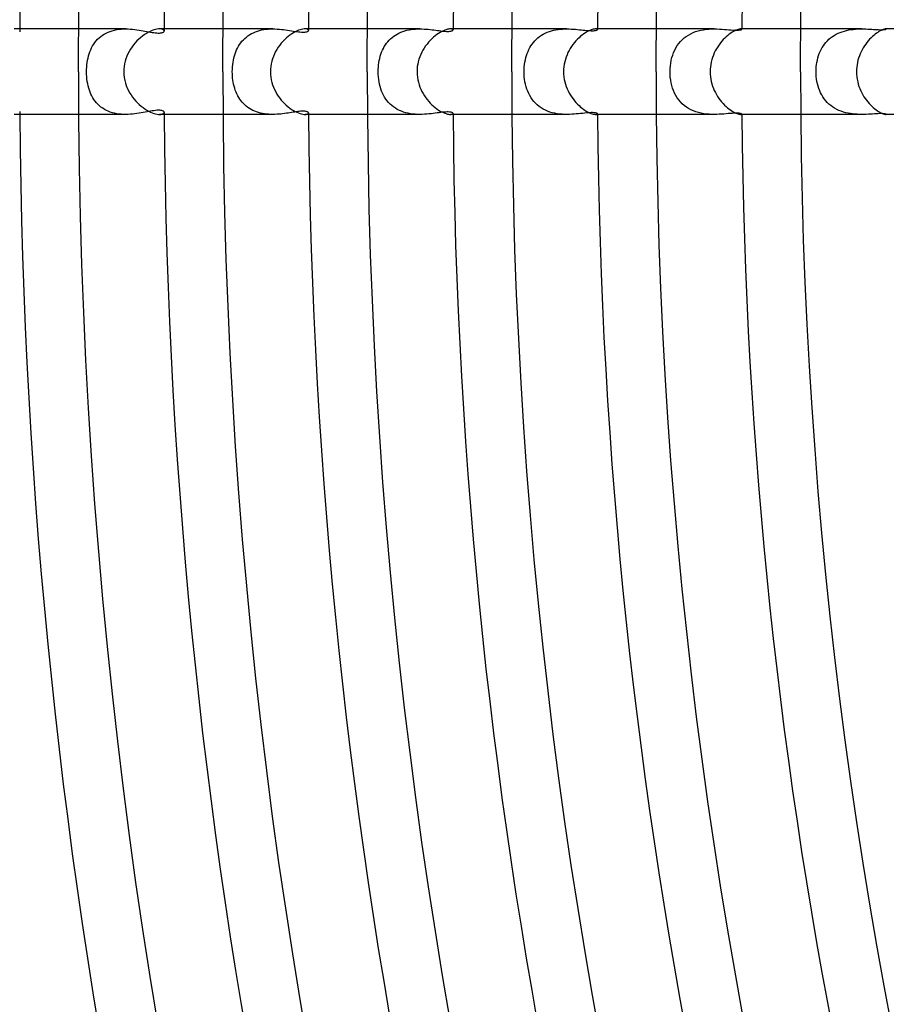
# Model space of a CAD drawing. Header units: millimetres. Extents: x -385 to 385, y -385 to 385.
# Tile 21 of 113: x -272 to -232, y -44 to 2. Entities that reach past the tile are written whole.
import ezdxf

# ---------------------------------------------------------------- set-up
doc = ezdxf.new("R2010")
doc.units = ezdxf.units.MM
doc.layers.add('HIDDEN', color=7, linetype='Continuous')
doc.layers.add('THICK', color=7, linetype='Continuous')

msp = doc.modelspace()

# ---------------------------------------------------------------- linework, layer by layer
at = {"layer": 'HIDDEN'}
for p, q in [((-267.537, 2), (-269.743, 2)), ((-268.452, 1.806), (-268.36, 1.849)), ((-268.36, 1.849), (-268.264, 1.886)), ((-268.264, 1.886), (-268.165, 1.918)), ((-268.165, 1.918), (-268.063, 1.944)), ((-268.063, 1.944), (-267.959, 1.965)), ((-267.959, 1.965), (-267.854, 1.981)), ((-267.854, 1.981), (-267.748, 1.992)), ((-267.748, 1.992), (-267.641, 1.998)), ((-267.641, 1.998), (-267.535, 2)), ((-267.535, 2), (-267.429, 1.998)), ((-267.429, 1.998), (-267.324, 1.993)), ((-267.324, 1.993), (-267.219, 1.984)), ((-267.219, 1.984), (-267.117, 1.973)), ((-267.117, 1.973), (-267.016, 1.96)), ((-267.016, 1.96), (-266.918, 1.946)), ((-266.918, 1.946), (-266.822, 1.93)), ((-266.822, 1.93), (-266.729, 1.914)), ((-266.729, 1.914), (-266.639, 1.897)), ((-266.639, 1.897), (-266.552, 1.881)), ((-266.552, 1.881), (-266.467, 1.865)), ((-266.467, 1.865), (-266.384, 1.85)), ((-266.384, 1.85), (-266.305, 1.837)), ((-265.898, 1.997), (-265.953, 2)), ((-265.851, 1.989), (-265.898, 1.997)), ((-265.812, 1.977), (-265.851, 1.989)), ((-265.782, 1.961), (-265.812, 1.977)), ((-265.799, 1.837), (-265.775, 1.851)), ((-265.76, 1.943), (-265.782, 1.961)), ((-265.775, 1.851), (-265.757, 1.867)), ((-265.747, 1.924), (-265.76, 1.943)), ((-265.757, 1.867), (-265.747, 1.885)), ((-265.743, 1.903), (-265.747, 1.924)), ((-265.747, 1.885), (-265.743, 1.903)), ((-260.668, 2), (-262.992, 2)), ((-261.571, 1.824), (-261.479, 1.863)), ((-261.479, 1.863), (-261.383, 1.897)), ((-261.383, 1.897), (-261.285, 1.926)), ((-261.285, 1.926), (-261.185, 1.95)), ((-261.185, 1.95), (-261.083, 1.969)), ((-261.083, 1.969), (-260.98, 1.983)), ((-260.98, 1.983), (-260.876, 1.993)), ((-260.876, 1.993), (-260.772, 1.998)), ((-260.772, 1.998), (-260.668, 2)), ((-260.668, 2), (-260.563, 1.998)), ((-260.563, 1.998), (-260.46, 1.994)), ((-260.46, 1.994), (-260.359, 1.986)), ((-260.359, 1.986), (-260.26, 1.977)), ((-260.26, 1.977), (-260.162, 1.966)), ((-260.162, 1.966), (-260.067, 1.953)), ((-260.067, 1.953), (-259.974, 1.94)), ((-259.974, 1.94), (-259.884, 1.926)), ((-259.884, 1.926), (-259.795, 1.912)), ((-259.795, 1.912), (-259.709, 1.899)), ((-259.709, 1.899), (-259.626, 1.886)), ((-259.626, 1.886), (-259.546, 1.874)), ((-259.546, 1.874), (-259.47, 1.864)), ((-259.47, 1.864), (-259.397, 1.856)), ((-259.397, 1.856), (-259.329, 1.851)), ((-259.329, 1.851), (-259.267, 1.848)), ((-259.267, 1.848), (-259.211, 1.848)), ((-259.211, 1.848), (-259.161, 1.851)), ((-259.161, 1.851), (-259.117, 1.857)), ((-259.104, 1.997), (-259.153, 2)), ((-259.117, 1.857), (-259.079, 1.865)), ((-259.064, 1.99), (-259.104, 1.997)), ((-259.079, 1.865), (-259.048, 1.875)), ((-259.033, 1.979), (-259.064, 1.99)), ((-259.048, 1.875), (-259.024, 1.888)), ((-259.011, 1.965), (-259.033, 1.979)), ((-259.024, 1.888), (-259.007, 1.902)), ((-258.997, 1.948), (-259.011, 1.965)), ((-259.007, 1.902), (-258.996, 1.916)), ((-258.993, 1.931), (-258.997, 1.948)), ((-258.996, 1.916), (-258.993, 1.931)), ((-253.795, 2), (-256.242, 2)), ((-254.767, 1.805), (-254.677, 1.845)), ((-254.677, 1.845), (-254.585, 1.88)), ((-254.585, 1.88), (-254.49, 1.91)), ((-254.49, 1.91), (-254.393, 1.936)), ((-254.393, 1.936), (-254.294, 1.957)), ((-254.294, 1.957), (-254.194, 1.973)), ((-254.194, 1.973), (-254.094, 1.986)), ((-254.094, 1.986), (-253.993, 1.994)), ((-253.993, 1.994), (-253.893, 1.999)), ((-253.893, 1.999), (-253.794, 2)), ((-253.794, 2), (-253.695, 1.999)), ((-253.695, 1.999), (-253.596, 1.995)), ((-253.596, 1.995), (-253.499, 1.988)), ((-253.499, 1.988), (-253.405, 1.981)), ((-253.405, 1.981), (-253.312, 1.971)), ((-253.312, 1.971), (-253.222, 1.961)), ((-253.222, 1.961), (-253.135, 1.951)), ((-253.135, 1.951), (-253.051, 1.94)), ((-253.051, 1.94), (-252.97, 1.929)), ((-252.97, 1.929), (-252.891, 1.919)), ((-252.891, 1.919), (-252.816, 1.909)), ((-252.816, 1.909), (-252.743, 1.901)), ((-252.743, 1.901), (-252.673, 1.894)), ((-252.673, 1.894), (-252.607, 1.889)), ((-252.607, 1.889), (-252.545, 1.886)), ((-252.545, 1.886), (-252.487, 1.885)), ((-252.487, 1.885), (-252.434, 1.886)), ((-252.434, 1.886), (-252.387, 1.89)), ((-252.387, 1.89), (-252.347, 1.895)), ((-252.322, 1.998), (-252.358, 2)), ((-252.347, 1.895), (-252.314, 1.903)), ((-252.294, 1.993), (-252.322, 1.998)), ((-252.314, 1.903), (-252.288, 1.912)), ((-252.271, 1.986), (-252.294, 1.993)), ((-252.288, 1.912), (-252.268, 1.922)), ((-252.255, 1.977), (-252.271, 1.986)), ((-252.268, 1.922), (-252.254, 1.933)), ((-252.246, 1.966), (-252.255, 1.977)), ((-252.254, 1.933), (-252.245, 1.944)), ((-252.242, 1.955), (-252.246, 1.966)), ((-252.245, 1.944), (-252.242, 1.955)), ((-246.917, 2), (-249.492, 2)), ((-247.837, 1.841), (-247.74, 1.878)), ((-247.74, 1.878), (-247.641, 1.909)), ((-247.641, 1.909), (-247.539, 1.935)), ((-247.539, 1.935), (-247.435, 1.957)), ((-247.435, 1.957), (-247.331, 1.973)), ((-247.331, 1.973), (-247.227, 1.986)), ((-247.227, 1.986), (-247.123, 1.994)), ((-247.123, 1.994), (-247.019, 1.999)), ((-247.019, 1.999), (-246.916, 2)), ((-246.916, 2), (-246.813, 1.999)), ((-246.813, 1.999), (-246.712, 1.995)), ((-246.712, 1.995), (-246.613, 1.989)), ((-246.613, 1.989), (-246.516, 1.982)), ((-246.516, 1.982), (-246.422, 1.973)), ((-246.422, 1.973), (-246.331, 1.964)), ((-246.331, 1.964), (-246.243, 1.955)), ((-246.243, 1.955), (-246.157, 1.946)), ((-246.157, 1.946), (-246.074, 1.938)), ((-246.074, 1.938), (-245.995, 1.93)), ((-245.995, 1.93), (-245.919, 1.924)), ((-245.919, 1.924), (-245.848, 1.919)), ((-245.848, 1.919), (-245.782, 1.916)), ((-245.782, 1.916), (-245.722, 1.916)), ((-245.722, 1.916), (-245.669, 1.918)), ((-245.669, 1.918), (-245.622, 1.922)), ((-245.622, 1.922), (-245.583, 1.928)), ((-245.583, 1.928), (-245.55, 1.935)), ((-245.544, 1.999), (-245.567, 2)), ((-245.55, 1.935), (-245.525, 1.944)), ((-245.526, 1.996), (-245.544, 1.999)), ((-245.511, 1.992), (-245.526, 1.996)), ((-245.525, 1.944), (-245.507, 1.953)), ((-245.5, 1.987), (-245.511, 1.992)), ((-245.507, 1.953), (-245.496, 1.963)), ((-245.494, 1.98), (-245.5, 1.987)), ((-245.496, 1.963), (-245.492, 1.973)), ((-245.492, 1.973), (-245.494, 1.98)), ((-240.032, 2), (-242.742, 2)), ((-241.02, 1.827), (-240.902, 1.872)), ((-240.902, 1.872), (-240.78, 1.91)), ((-240.78, 1.91), (-240.656, 1.94)), ((-240.656, 1.94), (-240.531, 1.964)), ((-240.531, 1.964), (-240.404, 1.981)), ((-240.404, 1.981), (-240.279, 1.992)), ((-240.279, 1.992), (-240.154, 1.998)), ((-240.154, 1.998), (-240.032, 2)), ((-240.032, 2), (-239.908, 1.998)), ((-239.908, 1.998), (-239.787, 1.994)), ((-239.787, 1.994), (-239.671, 1.987)), ((-239.671, 1.987), (-239.56, 1.979)), ((-239.56, 1.979), (-239.453, 1.97)), ((-239.453, 1.97), (-239.352, 1.962)), ((-239.352, 1.962), (-239.257, 1.955)), ((-239.257, 1.955), (-239.17, 1.949)), ((-239.17, 1.949), (-239.089, 1.945)), ((-239.089, 1.945), (-239.016, 1.942)), ((-239.016, 1.942), (-238.951, 1.942)), ((-238.951, 1.942), (-238.894, 1.945)), ((-238.894, 1.945), (-238.846, 1.95)), ((-238.846, 1.95), (-238.808, 1.956)), ((-238.808, 1.956), (-238.779, 1.963)), ((-238.77, 2), (-238.783, 2)), ((-238.779, 1.963), (-238.758, 1.971)), ((-238.76, 1.998), (-238.77, 2)), ((-238.752, 1.996), (-238.76, 1.998)), ((-238.758, 1.971), (-238.746, 1.979)), ((-238.746, 1.993), (-238.752, 1.996)), ((-238.743, 1.99), (-238.746, 1.993)), ((-238.746, 1.979), (-238.742, 1.987)), ((-238.742, 1.987), (-238.743, 1.99)), ((-233.139, 2), (-235.992, 2)), ((-234.148, 1.835), (-234.05, 1.871)), ((-234.05, 1.871), (-233.949, 1.902)), ((-233.949, 1.902), (-233.847, 1.928)), ((-233.847, 1.928), (-233.744, 1.95)), ((-233.744, 1.95), (-233.641, 1.967)), ((-233.641, 1.967), (-233.538, 1.98)), ((-233.538, 1.98), (-233.436, 1.989)), ((-233.436, 1.989), (-233.335, 1.996)), ((-233.335, 1.996), (-233.236, 1.999)), ((-233.236, 1.999), (-233.138, 2)), ((-233.138, 2), (-233.04, 1.999)), ((-233.04, 1.999), (-232.944, 1.996)), ((-232.944, 1.996), (-232.851, 1.993)), ((-232.851, 1.993), (-232.76, 1.988)), ((-232.76, 1.988), (-232.673, 1.983)), ((-232.673, 1.983), (-232.588, 1.978)), ((-232.588, 1.978), (-232.507, 1.973)), ((-232.507, 1.973), (-232.43, 1.969)), ((-232.43, 1.969), (-232.357, 1.966)), ((-232.357, 1.966), (-232.29, 1.964)), ((-232.29, 1.964), (-232.228, 1.963)), ((-232.228, 1.963), (-232.173, 1.964)), ((-232.173, 1.964), (-232.126, 1.967)), ((-232.126, 1.967), (-232.085, 1.97)), ((-232.085, 1.97), (-232.051, 1.975)), ((-232.051, 1.975), (-232.025, 1.98)), ((-232.025, 1.98), (-232.006, 1.986)), ((-232.003, 2), (-232.008, 2)), ((-232.006, 1.986), (-231.995, 1.991)), ((-231.999, 1.999), (-232.003, 2)), ((-231.995, 1.999), (-231.999, 1.999)), ((-231.993, 1.998), (-231.995, 1.999)), ((-231.995, 1.991), (-231.991, 1.995)), ((-231.992, 1.997), (-231.993, 1.998)), ((-231.991, 1.995), (-231.992, 1.997)), ((-268.976, 1.367), (-268.915, 1.443)), ((-268.915, 1.443), (-268.85, 1.515)), ((-268.85, 1.515), (-268.779, 1.583)), ((-268.779, 1.583), (-268.704, 1.646)), ((-268.704, 1.646), (-268.624, 1.705)), ((-268.624, 1.705), (-268.54, 1.758)), ((-268.54, 1.758), (-268.452, 1.806)), ((-266.305, 1.837), (-266.228, 1.825)), ((-266.228, 1.825), (-266.155, 1.816)), ((-266.155, 1.816), (-266.086, 1.809)), ((-266.086, 1.809), (-266.022, 1.805)), ((-266.022, 1.805), (-265.964, 1.806)), ((-265.964, 1.806), (-265.913, 1.809)), ((-265.913, 1.809), (-265.868, 1.815)), ((-265.868, 1.815), (-265.831, 1.825)), ((-265.831, 1.825), (-265.799, 1.837)), ((-262.163, 1.347), (-262.105, 1.421)), ((-262.105, 1.421), (-262.041, 1.491)), ((-262.041, 1.491), (-261.973, 1.558)), ((-261.973, 1.558), (-261.901, 1.62)), ((-261.901, 1.62), (-261.825, 1.678)), ((-261.825, 1.678), (-261.744, 1.732)), ((-261.744, 1.732), (-261.66, 1.78)), ((-261.66, 1.78), (-261.571, 1.824)), ((-255.348, 1.327), (-255.29, 1.401)), ((-255.29, 1.401), (-255.228, 1.471)), ((-255.228, 1.471), (-255.161, 1.537)), ((-255.161, 1.537), (-255.09, 1.599)), ((-255.09, 1.599), (-255.015, 1.658)), ((-255.015, 1.658), (-254.935, 1.712)), ((-254.935, 1.712), (-254.853, 1.761)), ((-254.853, 1.761), (-254.767, 1.805)), ((-248.481, 1.372), (-248.416, 1.447)), ((-248.416, 1.447), (-248.346, 1.517)), ((-248.346, 1.517), (-248.272, 1.583)), ((-248.272, 1.583), (-248.193, 1.644)), ((-248.193, 1.644), (-248.11, 1.701)), ((-248.11, 1.701), (-248.023, 1.753)), ((-248.023, 1.753), (-247.932, 1.8)), ((-247.932, 1.8), (-247.837, 1.841)), ((-241.693, 1.315), (-241.616, 1.407)), ((-241.616, 1.407), (-241.532, 1.494)), ((-241.532, 1.494), (-241.442, 1.575)), ((-241.442, 1.575), (-241.345, 1.649)), ((-241.345, 1.649), (-241.242, 1.715)), ((-241.242, 1.715), (-241.134, 1.775)), ((-241.134, 1.775), (-241.02, 1.827)), ((-234.81, 1.371), (-234.742, 1.445)), ((-234.742, 1.445), (-234.67, 1.514)), ((-234.67, 1.514), (-234.593, 1.58)), ((-234.593, 1.58), (-234.511, 1.641)), ((-234.511, 1.641), (-234.425, 1.697)), ((-234.425, 1.697), (-234.335, 1.748)), ((-234.335, 1.748), (-234.243, 1.794)), ((-234.243, 1.794), (-234.148, 1.835)), ((-269.246, 0.836), (-269.212, 0.932)), ((-269.212, 0.932), (-269.174, 1.025)), ((-269.174, 1.025), (-269.131, 1.116)), ((-269.131, 1.116), (-269.084, 1.203)), ((-269.084, 1.203), (-269.032, 1.287)), ((-269.032, 1.287), (-268.976, 1.367)), ((-262.426, 0.838), (-262.392, 0.93)), ((-262.392, 0.93), (-262.355, 1.019)), ((-262.355, 1.019), (-262.313, 1.106)), ((-262.313, 1.106), (-262.268, 1.189)), ((-262.268, 1.189), (-262.218, 1.27)), ((-262.218, 1.27), (-262.163, 1.347)), ((-255.578, 0.91), (-255.54, 0.999)), ((-255.54, 0.999), (-255.498, 1.086)), ((-255.498, 1.086), (-255.452, 1.17)), ((-255.452, 1.17), (-255.402, 1.25)), ((-255.402, 1.25), (-255.348, 1.327)), ((-248.773, 0.856), (-248.736, 0.949)), ((-248.736, 0.949), (-248.694, 1.04)), ((-248.694, 1.04), (-248.648, 1.128)), ((-248.648, 1.128), (-248.597, 1.213)), ((-248.597, 1.213), (-248.541, 1.294)), ((-248.541, 1.294), (-248.481, 1.372)), ((-241.931, 0.895), (-241.881, 1.007)), ((-241.881, 1.007), (-241.825, 1.115)), ((-241.825, 1.115), (-241.762, 1.217)), ((-241.762, 1.217), (-241.693, 1.315)), ((-235.121, 0.849), (-235.08, 0.945)), ((-235.08, 0.945), (-235.035, 1.037)), ((-235.035, 1.037), (-234.986, 1.126)), ((-234.986, 1.126), (-234.932, 1.212)), ((-234.932, 1.212), (-234.873, 1.293)), ((-234.873, 1.293), (-234.81, 1.371)), ((-269.34, 0.428), (-269.322, 0.533)), ((-269.322, 0.533), (-269.301, 0.636)), ((-269.301, 0.636), (-269.275, 0.737)), ((-269.275, 0.737), (-269.246, 0.836)), ((-262.523, 0.438), (-262.504, 0.543)), ((-262.504, 0.543), (-262.482, 0.644)), ((-262.482, 0.644), (-262.456, 0.743)), ((-262.456, 0.743), (-262.426, 0.838)), ((-255.708, 0.419), (-255.69, 0.522)), ((-255.69, 0.522), (-255.668, 0.623)), ((-255.668, 0.623), (-255.641, 0.721)), ((-255.641, 0.721), (-255.612, 0.817)), ((-255.612, 0.817), (-255.578, 0.91)), ((-248.882, 0.452), (-248.861, 0.558)), ((-248.861, 0.558), (-248.836, 0.66)), ((-248.836, 0.66), (-248.807, 0.76)), ((-248.807, 0.76), (-248.773, 0.856)), ((-242.067, 0.401), (-242.043, 0.531)), ((-242.043, 0.531), (-242.012, 0.657)), ((-242.012, 0.657), (-241.975, 0.778)), ((-241.975, 0.778), (-241.931, 0.895)), ((-235.236, 0.436), (-235.214, 0.543)), ((-235.214, 0.543), (-235.188, 0.648)), ((-235.188, 0.648), (-235.156, 0.75)), ((-235.156, 0.75), (-235.121, 0.849)), ((-269.37, 0), (-269.368, 0.108)), ((-269.368, 0.108), (-269.363, 0.216)), ((-269.363, 0.216), (-269.353, 0.323)), ((-269.353, 0.323), (-269.34, 0.428)), ((-262.556, 0), (-262.554, 0.111)), ((-262.555, -0.1), (-262.556, 0)), ((-262.554, 0.111), (-262.548, 0.221)), ((-262.548, 0.221), (-262.537, 0.331)), ((-262.537, 0.331), (-262.523, 0.438)), ((-255.74, 0), (-255.738, 0.105)), ((-255.738, 0.105), (-255.732, 0.21)), ((-255.732, 0.21), (-255.722, 0.315)), ((-255.722, 0.315), (-255.708, 0.419)), ((-248.92, 0), (-248.918, 0.116)), ((-248.918, -0.12), (-248.92, 0)), ((-248.918, 0.116), (-248.91, 0.231)), ((-248.91, 0.231), (-248.898, 0.343)), ((-248.898, 0.343), (-248.882, 0.452)), ((-242.098, 0), (-242.095, 0.134)), ((-242.095, -0.131), (-242.098, 0)), ((-242.095, 0.134), (-242.084, 0.268)), ((-242.084, 0.268), (-242.067, 0.401)), ((-235.274, 0), (-235.272, 0.11)), ((-235.272, 0.11), (-235.265, 0.219)), ((-235.265, 0.219), (-235.253, 0.328)), ((-235.253, 0.328), (-235.236, 0.436)), ((-269.368, -0.118), (-269.37, 0)), ((-269.361, -0.234), (-269.368, -0.118)), ((-269.35, -0.348), (-269.361, -0.234)), ((-269.335, -0.459), (-269.35, -0.348)), ((-269.316, -0.566), (-269.335, -0.459)), ((-262.55, -0.2), (-262.555, -0.1)), ((-262.541, -0.299), (-262.55, -0.2)), ((-262.529, -0.397), (-262.541, -0.299)), ((-262.513, -0.494), (-262.529, -0.397)), ((-255.737, -0.121), (-255.74, 0)), ((-255.729, -0.243), (-255.737, -0.121)), ((-255.716, -0.362), (-255.729, -0.243)), ((-255.698, -0.479), (-255.716, -0.362)), ((-248.91, -0.239), (-248.918, -0.12)), ((-248.896, -0.357), (-248.91, -0.239)), ((-248.878, -0.474), (-248.896, -0.357)), ((-242.085, -0.262), (-242.095, -0.131)), ((-242.068, -0.392), (-242.085, -0.262)), ((-242.045, -0.52), (-242.068, -0.392)), ((-235.271, -0.116), (-235.274, 0)), ((-235.263, -0.231), (-235.271, -0.116)), ((-235.25, -0.345), (-235.263, -0.231)), ((-235.232, -0.458), (-235.25, -0.345)), ((-235.208, -0.569), (-235.232, -0.458)), ((-269.293, -0.67), (-269.316, -0.566)), ((-269.266, -0.77), (-269.293, -0.67)), ((-269.236, -0.866), (-269.266, -0.77)), ((-269.201, -0.959), (-269.236, -0.866)), ((-262.494, -0.59), (-262.513, -0.494)), ((-262.472, -0.685), (-262.494, -0.59)), ((-262.445, -0.777), (-262.472, -0.685)), ((-262.416, -0.867), (-262.445, -0.777)), ((-262.382, -0.955), (-262.416, -0.867)), ((-255.675, -0.592), (-255.698, -0.479)), ((-255.647, -0.701), (-255.675, -0.592)), ((-255.615, -0.807), (-255.647, -0.701)), ((-255.578, -0.909), (-255.615, -0.807)), ((-255.536, -1.006), (-255.578, -0.909)), ((-248.854, -0.589), (-248.878, -0.474)), ((-248.824, -0.702), (-248.854, -0.589)), ((-248.789, -0.812), (-248.824, -0.702)), ((-248.749, -0.919), (-248.789, -0.812)), ((-248.703, -1.022), (-248.749, -0.919)), ((-242.015, -0.645), (-242.045, -0.52)), ((-241.979, -0.767), (-242.015, -0.645)), ((-241.935, -0.886), (-241.979, -0.767)), ((-241.885, -1), (-241.935, -0.886)), ((-235.179, -0.678), (-235.208, -0.569)), ((-235.144, -0.785), (-235.179, -0.678)), ((-235.104, -0.889), (-235.144, -0.785)), ((-235.059, -0.99), (-235.104, -0.889)), ((-269.163, -1.049), (-269.201, -0.959)), ((-269.12, -1.137), (-269.163, -1.049)), ((-269.073, -1.222), (-269.12, -1.137)), ((-269.022, -1.303), (-269.073, -1.222)), ((-268.965, -1.381), (-269.022, -1.303)), ((-268.905, -1.455), (-268.965, -1.381)), ((-262.345, -1.041), (-262.382, -0.955)), ((-262.304, -1.124), (-262.345, -1.041)), ((-262.259, -1.204), (-262.304, -1.124)), ((-262.21, -1.281), (-262.259, -1.204)), ((-262.157, -1.355), (-262.21, -1.281)), ((-262.1, -1.426), (-262.157, -1.355)), ((-255.49, -1.101), (-255.536, -1.006)), ((-255.439, -1.192), (-255.49, -1.101)), ((-255.383, -1.279), (-255.439, -1.192)), ((-255.321, -1.362), (-255.383, -1.279)), ((-255.254, -1.442), (-255.321, -1.362)), ((-248.651, -1.122), (-248.703, -1.022)), ((-248.593, -1.218), (-248.651, -1.122)), ((-248.529, -1.31), (-248.593, -1.218)), ((-248.46, -1.397), (-248.529, -1.31)), ((-241.827, -1.111), (-241.885, -1)), ((-241.763, -1.216), (-241.827, -1.111)), ((-241.691, -1.316), (-241.763, -1.216)), ((-241.613, -1.411), (-241.691, -1.316)), ((-235.008, -1.088), (-235.059, -0.99)), ((-234.952, -1.182), (-235.008, -1.088)), ((-234.89, -1.271), (-234.952, -1.182)), ((-234.822, -1.357), (-234.89, -1.271)), ((-234.749, -1.438), (-234.822, -1.357)), ((-268.839, -1.525), (-268.905, -1.455)), ((-268.77, -1.591), (-268.839, -1.525)), ((-268.695, -1.653), (-268.77, -1.591)), ((-268.616, -1.71), (-268.695, -1.653)), ((-268.532, -1.763), (-268.616, -1.71)), ((-268.444, -1.81), (-268.532, -1.763)), ((-268.353, -1.851), (-268.444, -1.81)), ((-266.297, -1.836), (-266.377, -1.849)), ((-266.22, -1.824), (-266.297, -1.836)), ((-266.146, -1.815), (-266.22, -1.824)), ((-266.076, -1.808), (-266.146, -1.815)), ((-266.01, -1.805), (-266.076, -1.808)), ((-265.95, -1.806), (-266.01, -1.805)), ((-265.899, -1.81), (-265.95, -1.806)), ((-265.856, -1.818), (-265.899, -1.81)), ((-265.82, -1.828), (-265.856, -1.818)), ((-265.792, -1.841), (-265.82, -1.828)), ((-265.77, -1.855), (-265.792, -1.841)), ((-262.04, -1.493), (-262.1, -1.426)), ((-261.975, -1.556), (-262.04, -1.493)), ((-261.906, -1.616), (-261.975, -1.556)), ((-261.834, -1.672), (-261.906, -1.616)), ((-261.758, -1.723), (-261.834, -1.672)), ((-261.679, -1.77), (-261.758, -1.723)), ((-261.597, -1.812), (-261.679, -1.77)), ((-261.511, -1.85), (-261.597, -1.812)), ((-255.183, -1.517), (-255.254, -1.442)), ((-255.106, -1.586), (-255.183, -1.517)), ((-255.024, -1.651), (-255.106, -1.586)), ((-254.937, -1.711), (-255.024, -1.651)), ((-254.846, -1.765), (-254.937, -1.711)), ((-254.75, -1.813), (-254.846, -1.765)), ((-254.652, -1.855), (-254.75, -1.813)), ((-248.385, -1.479), (-248.46, -1.397)), ((-248.304, -1.556), (-248.385, -1.479)), ((-248.217, -1.627), (-248.304, -1.556)), ((-248.125, -1.692), (-248.217, -1.627)), ((-248.028, -1.75), (-248.125, -1.692)), ((-247.927, -1.802), (-248.028, -1.75)), ((-247.822, -1.847), (-247.927, -1.802)), ((-241.527, -1.499), (-241.613, -1.411)), ((-241.434, -1.581), (-241.527, -1.499)), ((-241.336, -1.655), (-241.434, -1.581)), ((-241.232, -1.721), (-241.336, -1.655)), ((-241.123, -1.781), (-241.232, -1.721)), ((-241.008, -1.833), (-241.123, -1.781)), ((-240.889, -1.877), (-241.008, -1.833)), ((-234.67, -1.514), (-234.749, -1.438)), ((-234.586, -1.585), (-234.67, -1.514)), ((-234.498, -1.65), (-234.586, -1.585)), ((-234.405, -1.709), (-234.498, -1.65)), ((-234.307, -1.763), (-234.405, -1.709)), ((-234.207, -1.811), (-234.307, -1.763)), ((-234.103, -1.852), (-234.207, -1.811)), ((-267.537, -2), (-269.743, -2)), ((-268.259, -1.888), (-268.353, -1.851)), ((-268.161, -1.919), (-268.259, -1.888)), ((-268.06, -1.945), (-268.161, -1.919)), ((-267.957, -1.966), (-268.06, -1.945)), ((-267.853, -1.981), (-267.957, -1.966)), ((-267.747, -1.992), (-267.853, -1.981)), ((-267.641, -1.998), (-267.747, -1.992)), ((-267.535, -2), (-267.641, -1.998)), ((-267.428, -1.998), (-267.535, -2)), ((-267.322, -1.993), (-267.428, -1.998)), ((-267.217, -1.984), (-267.322, -1.993)), ((-267.114, -1.973), (-267.217, -1.984)), ((-267.012, -1.96), (-267.114, -1.973)), ((-266.913, -1.945), (-267.012, -1.96)), ((-266.816, -1.929), (-266.913, -1.945)), ((-266.723, -1.913), (-266.816, -1.929)), ((-266.631, -1.896), (-266.723, -1.913)), ((-266.544, -1.88), (-266.631, -1.896)), ((-266.459, -1.864), (-266.544, -1.88)), ((-266.377, -1.849), (-266.459, -1.864)), ((-265.954, -2), (-265.898, -1.997)), ((-265.898, -1.997), (-265.851, -1.989)), ((-265.851, -1.989), (-265.812, -1.977)), ((-265.812, -1.977), (-265.782, -1.961)), ((-265.782, -1.961), (-265.76, -1.943)), ((-265.755, -1.87), (-265.77, -1.855)), ((-265.76, -1.943), (-265.747, -1.923)), ((-265.746, -1.886), (-265.755, -1.87)), ((-265.747, -1.923), (-265.743, -1.903)), ((-265.743, -1.903), (-265.746, -1.886)), ((-260.668, -2), (-262.992, -2)), ((-261.422, -1.884), (-261.511, -1.85)), ((-261.331, -1.913), (-261.422, -1.884)), ((-261.239, -1.938), (-261.331, -1.913)), ((-261.145, -1.958), (-261.239, -1.938)), ((-261.05, -1.974), (-261.145, -1.958)), ((-260.954, -1.986), (-261.05, -1.974)), ((-260.858, -1.994), (-260.954, -1.986)), ((-260.762, -1.999), (-260.858, -1.994)), ((-260.667, -2), (-260.762, -1.999)), ((-260.572, -1.999), (-260.667, -2)), ((-260.478, -1.995), (-260.572, -1.999)), ((-260.385, -1.988), (-260.478, -1.995)), ((-260.294, -1.98), (-260.385, -1.988)), ((-260.205, -1.971), (-260.294, -1.98)), ((-260.117, -1.96), (-260.205, -1.971)), ((-260.032, -1.948), (-260.117, -1.96)), ((-259.949, -1.936), (-260.032, -1.948)), ((-259.869, -1.924), (-259.949, -1.936)), ((-259.791, -1.911), (-259.869, -1.924)), ((-259.714, -1.899), (-259.791, -1.911)), ((-259.64, -1.888), (-259.714, -1.899)), ((-259.569, -1.877), (-259.64, -1.888)), ((-259.5, -1.868), (-259.569, -1.877)), ((-259.433, -1.86), (-259.5, -1.868)), ((-259.37, -1.854), (-259.433, -1.86)), ((-259.311, -1.85), (-259.37, -1.854)), ((-259.257, -1.848), (-259.311, -1.85)), ((-259.207, -1.848), (-259.257, -1.848)), ((-259.163, -1.851), (-259.207, -1.848)), ((-259.123, -1.856), (-259.163, -1.851)), ((-259.153, -2), (-259.105, -1.997)), ((-259.089, -1.862), (-259.123, -1.856)), ((-259.105, -1.997), (-259.065, -1.99)), ((-259.06, -1.871), (-259.089, -1.862)), ((-259.065, -1.99), (-259.033, -1.979)), ((-259.036, -1.881), (-259.06, -1.871)), ((-259.017, -1.893), (-259.036, -1.881)), ((-259.033, -1.979), (-259.011, -1.965)), ((-259.004, -1.905), (-259.017, -1.893)), ((-259.011, -1.965), (-258.997, -1.949)), ((-258.996, -1.918), (-259.004, -1.905)), ((-258.997, -1.949), (-258.993, -1.931)), ((-258.993, -1.931), (-258.996, -1.918)), ((-253.795, -2), (-256.242, -2)), ((-254.55, -1.892), (-254.652, -1.855)), ((-254.445, -1.923), (-254.55, -1.892)), ((-254.338, -1.948), (-254.445, -1.923)), ((-254.229, -1.968), (-254.338, -1.948)), ((-254.12, -1.983), (-254.229, -1.968)), ((-254.011, -1.993), (-254.12, -1.983)), ((-253.902, -1.998), (-254.011, -1.993)), ((-253.794, -2), (-253.902, -1.998)), ((-253.684, -1.998), (-253.794, -2)), ((-253.577, -1.994), (-253.684, -1.998)), ((-253.471, -1.986), (-253.577, -1.994)), ((-253.368, -1.977), (-253.471, -1.986)), ((-253.268, -1.966), (-253.368, -1.977)), ((-253.17, -1.955), (-253.268, -1.966)), ((-253.075, -1.943), (-253.17, -1.955)), ((-252.983, -1.931), (-253.075, -1.943)), ((-252.894, -1.919), (-252.983, -1.931)), ((-252.809, -1.909), (-252.894, -1.919)), ((-252.728, -1.899), (-252.809, -1.909)), ((-252.652, -1.892), (-252.728, -1.899)), ((-252.582, -1.888), (-252.652, -1.892)), ((-252.518, -1.885), (-252.582, -1.888)), ((-252.461, -1.885), (-252.518, -1.885)), ((-252.409, -1.888), (-252.461, -1.885)), ((-252.365, -1.892), (-252.409, -1.888)), ((-252.327, -1.9), (-252.365, -1.892)), ((-252.358, -2), (-252.323, -1.998)), ((-252.296, -1.909), (-252.327, -1.9)), ((-252.323, -1.998), (-252.294, -1.994)), ((-252.272, -1.919), (-252.296, -1.909)), ((-252.294, -1.994), (-252.271, -1.986)), ((-252.256, -1.931), (-252.272, -1.919)), ((-252.271, -1.986), (-252.255, -1.977)), ((-252.246, -1.943), (-252.256, -1.931)), ((-252.255, -1.977), (-252.246, -1.966)), ((-252.242, -1.955), (-252.246, -1.943)), ((-252.246, -1.966), (-252.242, -1.955)), ((-246.917, -2), (-249.492, -2)), ((-247.713, -1.887), (-247.822, -1.847)), ((-247.601, -1.92), (-247.713, -1.887)), ((-247.488, -1.946), (-247.601, -1.92)), ((-247.373, -1.967), (-247.488, -1.946)), ((-247.258, -1.982), (-247.373, -1.967)), ((-247.143, -1.993), (-247.258, -1.982)), ((-247.029, -1.998), (-247.143, -1.993)), ((-246.917, -2), (-247.029, -1.998)), ((-246.804, -1.998), (-246.917, -2)), ((-246.693, -1.994), (-246.804, -1.998)), ((-246.585, -1.987), (-246.693, -1.994)), ((-246.479, -1.979), (-246.585, -1.987)), ((-246.377, -1.969), (-246.479, -1.979)), ((-246.277, -1.959), (-246.377, -1.969)), ((-246.182, -1.949), (-246.277, -1.959)), ((-246.091, -1.939), (-246.182, -1.949)), ((-246.004, -1.931), (-246.091, -1.939)), ((-245.924, -1.924), (-246.004, -1.931)), ((-245.849, -1.919), (-245.924, -1.924)), ((-245.781, -1.917), (-245.849, -1.919)), ((-245.72, -1.916), (-245.781, -1.917)), ((-245.666, -1.918), (-245.72, -1.916)), ((-245.618, -1.922), (-245.666, -1.918)), ((-245.579, -1.928), (-245.618, -1.922)), ((-245.547, -1.936), (-245.579, -1.928)), ((-245.567, -2), (-245.544, -1.999)), ((-245.523, -1.945), (-245.547, -1.936)), ((-245.544, -1.999), (-245.526, -1.996)), ((-245.526, -1.996), (-245.511, -1.992)), ((-245.506, -1.954), (-245.523, -1.945)), ((-245.511, -1.992), (-245.5, -1.987)), ((-245.495, -1.964), (-245.506, -1.954)), ((-245.5, -1.987), (-245.494, -1.98)), ((-245.492, -1.973), (-245.495, -1.964)), ((-245.494, -1.98), (-245.492, -1.973)), ((-240.032, -2), (-242.742, -2)), ((-240.768, -1.913), (-240.889, -1.877)), ((-240.645, -1.943), (-240.768, -1.913)), ((-240.52, -1.965), (-240.645, -1.943)), ((-240.396, -1.982), (-240.52, -1.965)), ((-240.273, -1.992), (-240.396, -1.982)), ((-240.152, -1.998), (-240.273, -1.992)), ((-240.033, -2), (-240.152, -1.998)), ((-239.915, -1.998), (-240.033, -2)), ((-239.801, -1.994), (-239.915, -1.998)), ((-239.69, -1.988), (-239.801, -1.994)), ((-239.583, -1.981), (-239.69, -1.988)), ((-239.48, -1.972), (-239.583, -1.981)), ((-239.381, -1.964), (-239.48, -1.972)), ((-239.288, -1.957), (-239.381, -1.964)), ((-239.201, -1.951), (-239.288, -1.957)), ((-239.121, -1.946), (-239.201, -1.951)), ((-239.048, -1.943), (-239.121, -1.946)), ((-238.982, -1.942), (-239.048, -1.943)), ((-238.924, -1.943), (-238.982, -1.942)), ((-238.874, -1.947), (-238.924, -1.943)), ((-238.832, -1.952), (-238.874, -1.947)), ((-238.799, -1.958), (-238.832, -1.952)), ((-238.773, -1.965), (-238.799, -1.958)), ((-238.783, -2), (-238.771, -2)), ((-238.756, -1.972), (-238.773, -1.965)), ((-238.771, -2), (-238.76, -1.998)), ((-238.76, -1.998), (-238.752, -1.996)), ((-238.745, -1.98), (-238.756, -1.972)), ((-238.752, -1.996), (-238.746, -1.993)), ((-238.746, -1.993), (-238.743, -1.99)), ((-238.742, -1.987), (-238.745, -1.98)), ((-238.743, -1.99), (-238.742, -1.987)), ((-233.139, -2), (-235.992, -2)), ((-233.998, -1.888), (-234.103, -1.852)), ((-233.89, -1.918), (-233.998, -1.888)), ((-233.78, -1.943), (-233.89, -1.918)), ((-233.671, -1.962), (-233.78, -1.943)), ((-233.563, -1.977), (-233.671, -1.962)), ((-233.455, -1.988), (-233.563, -1.977)), ((-233.348, -1.995), (-233.455, -1.988)), ((-233.243, -1.999), (-233.348, -1.995)), ((-233.139, -2), (-233.243, -1.999)), ((-233.033, -1.999), (-233.139, -2)), ((-232.929, -1.996), (-233.033, -1.999)), ((-232.828, -1.991), (-232.929, -1.996)), ((-232.731, -1.986), (-232.828, -1.991)), ((-232.638, -1.981), (-232.731, -1.986)), ((-232.548, -1.975), (-232.638, -1.981)), ((-232.463, -1.971), (-232.548, -1.975)), ((-232.383, -1.967), (-232.463, -1.971)), ((-232.308, -1.964), (-232.383, -1.967)), ((-232.24, -1.963), (-232.308, -1.964)), ((-232.179, -1.964), (-232.24, -1.963)), ((-232.128, -1.967), (-232.179, -1.964)), ((-232.085, -1.97), (-232.128, -1.967)), ((-232.05, -1.975), (-232.085, -1.97)), ((-232.024, -1.98), (-232.05, -1.975)), ((-232.006, -1.986), (-232.024, -1.98)), ((-232.008, -2), (-232.003, -2)), ((-231.995, -1.991), (-232.006, -1.986)), ((-232.003, -2), (-231.999, -1.999)), ((-231.999, -1.999), (-231.995, -1.999)), ((-231.991, -1.995), (-231.995, -1.991)), ((-231.995, -1.999), (-231.993, -1.998)), ((-231.993, -1.998), (-231.992, -1.997)), ((-231.992, -1.997), (-231.991, -1.995))]:
    msp.add_line(p, q, dxfattribs=at)
for radius, start, end in [(272.5, 179.57947, 179.60697), (265.75, 179.56881, 179.58972), (259, 179.55758, 179.57277), (252.25, 179.54572, 179.55603), (245.5, 179.53323, 179.53953), (272.5, 180.39303, 180.42053), (265.75, 180.41028, 180.43119), (259, 180.42723, 180.44242), (252.25, 180.44397, 180.45428), (245.5, 180.46047, 180.46677)]:
    msp.add_arc((0, 0), radius, start, end, dxfattribs=at)
at = {"layer": 'THICK'}
for p, q in [((-269.75, 0), (-269.73, 3.272)), ((-263, 0), (-262.981, 3.19)), ((-256.25, 0), (-256.231, 3.108)), ((-249.5, 0), (-249.482, 3.026)), ((-242.75, 0), (-242.732, 2.944)), ((-236, 0), (-235.983, 2.863)), ((-269.743, 2), (-272.758, 2)), ((-266.481, 1.843), (-266.571, 1.791)), ((-266.394, 1.886), (-266.481, 1.843)), ((-266.309, 1.923), (-266.394, 1.886)), ((-266.227, 1.952), (-266.309, 1.923)), ((-266.15, 1.974), (-266.227, 1.952)), ((-266.078, 1.989), (-266.15, 1.974)), ((-266.013, 1.997), (-266.078, 1.989)), ((-265.953, 2), (-266.013, 1.997)), ((-262.992, 2), (-265.954, 2)), ((-259.612, 1.866), (-259.693, 1.822)), ((-259.533, 1.904), (-259.612, 1.866)), ((-259.457, 1.935), (-259.533, 1.904)), ((-259.386, 1.96), (-259.457, 1.935)), ((-259.319, 1.978), (-259.386, 1.96)), ((-259.258, 1.991), (-259.319, 1.978)), ((-259.202, 1.998), (-259.258, 1.991)), ((-259.153, 2), (-259.202, 1.998)), ((-256.242, 2), (-259.154, 2)), ((-252.767, 1.879), (-252.842, 1.838)), ((-252.694, 1.914), (-252.767, 1.879)), ((-252.626, 1.942), (-252.694, 1.914)), ((-252.561, 1.964), (-252.626, 1.942)), ((-252.502, 1.981), (-252.561, 1.964)), ((-252.448, 1.992), (-252.502, 1.981)), ((-252.4, 1.998), (-252.448, 1.992)), ((-252.358, 2), (-252.4, 1.998)), ((-249.492, 2), (-252.358, 2)), ((-245.986, 1.859), (-246.057, 1.817)), ((-245.918, 1.895), (-245.986, 1.859)), ((-245.853, 1.926), (-245.918, 1.895)), ((-245.792, 1.95), (-245.853, 1.926)), ((-245.736, 1.97), (-245.792, 1.95)), ((-245.685, 1.984), (-245.736, 1.97)), ((-245.64, 1.993), (-245.685, 1.984)), ((-245.601, 1.998), (-245.64, 1.993)), ((-245.567, 2), (-245.601, 1.998)), ((-242.742, 2), (-245.567, 2)), ((-239.197, 1.843), (-239.263, 1.8)), ((-239.133, 1.88), (-239.197, 1.843)), ((-239.073, 1.911), (-239.133, 1.88)), ((-239.016, 1.938), (-239.073, 1.911)), ((-238.964, 1.959), (-239.016, 1.938)), ((-238.917, 1.975), (-238.964, 1.959)), ((-238.875, 1.987), (-238.917, 1.975)), ((-238.839, 1.994), (-238.875, 1.987)), ((-238.808, 1.999), (-238.839, 1.994)), ((-238.783, 2), (-238.808, 1.999)), ((-235.992, 2), (-238.783, 2)), ((-232.334, 1.873), (-232.391, 1.837)), ((-232.28, 1.904), (-232.334, 1.873)), ((-232.229, 1.929), (-232.28, 1.904)), ((-232.183, 1.951), (-232.229, 1.929)), ((-232.141, 1.967), (-232.183, 1.951)), ((-232.104, 1.98), (-232.141, 1.967)), ((-232.072, 1.99), (-232.104, 1.98)), ((-232.045, 1.996), (-232.072, 1.99)), ((-232.024, 1.999), (-232.045, 1.996)), ((-232.008, 2), (-232.024, 1.999)), ((-229.241, 2), (-232.007, 2)), ((-267.013, 1.436), (-267.094, 1.347)), ((-266.928, 1.519), (-267.013, 1.436)), ((-266.84, 1.597), (-266.928, 1.519)), ((-266.751, 1.668), (-266.84, 1.597)), ((-266.661, 1.733), (-266.751, 1.668)), ((-266.571, 1.791), (-266.661, 1.733)), ((-260.19, 1.418), (-260.267, 1.331)), ((-260.11, 1.5), (-260.19, 1.418)), ((-260.028, 1.577), (-260.11, 1.5)), ((-259.945, 1.647), (-260.028, 1.577)), ((-259.861, 1.712), (-259.945, 1.647)), ((-259.777, 1.77), (-259.861, 1.712)), ((-259.693, 1.822), (-259.777, 1.77)), ((-253.311, 1.462), (-253.386, 1.38)), ((-253.235, 1.54), (-253.311, 1.462)), ((-253.156, 1.611), (-253.235, 1.54)), ((-253.077, 1.677), (-253.156, 1.611)), ((-252.998, 1.737), (-253.077, 1.677)), ((-252.92, 1.79), (-252.998, 1.737)), ((-252.842, 1.838), (-252.92, 1.79)), ((-246.498, 1.44), (-246.568, 1.358)), ((-246.426, 1.516), (-246.498, 1.44)), ((-246.352, 1.588), (-246.426, 1.516)), ((-246.277, 1.654), (-246.352, 1.588)), ((-246.203, 1.714), (-246.277, 1.654)), ((-246.129, 1.768), (-246.203, 1.714)), ((-246.057, 1.817), (-246.129, 1.768)), ((-239.68, 1.423), (-239.746, 1.343)), ((-239.611, 1.5), (-239.68, 1.423)), ((-239.542, 1.57), (-239.611, 1.5)), ((-239.472, 1.636), (-239.542, 1.57)), ((-239.401, 1.696), (-239.472, 1.636)), ((-239.331, 1.751), (-239.401, 1.696)), ((-239.263, 1.8), (-239.331, 1.751)), ((-232.833, 1.443), (-232.895, 1.367)), ((-232.769, 1.514), (-232.833, 1.443)), ((-232.705, 1.581), (-232.769, 1.514)), ((-232.641, 1.642), (-232.705, 1.581)), ((-232.577, 1.698), (-232.641, 1.642)), ((-232.514, 1.749), (-232.577, 1.698)), ((-232.451, 1.796), (-232.514, 1.749)), ((-232.391, 1.837), (-232.451, 1.796)), ((-267.376, 0.947), (-267.433, 0.837)), ((-267.313, 1.053), (-267.376, 0.947)), ((-267.245, 1.155), (-267.313, 1.053)), ((-267.172, 1.253), (-267.245, 1.155)), ((-267.094, 1.347), (-267.172, 1.253)), ((-260.534, 0.936), (-260.588, 0.828)), ((-260.474, 1.041), (-260.534, 0.936)), ((-260.409, 1.142), (-260.474, 1.041)), ((-260.34, 1.238), (-260.409, 1.142)), ((-260.267, 1.331), (-260.34, 1.238)), ((-253.649, 1.008), (-253.704, 0.905)), ((-253.589, 1.107), (-253.649, 1.008)), ((-253.525, 1.202), (-253.589, 1.107)), ((-253.457, 1.294), (-253.525, 1.202)), ((-253.386, 1.38), (-253.457, 1.294)), ((-246.816, 0.99), (-246.868, 0.889)), ((-246.76, 1.088), (-246.816, 0.99)), ((-246.7, 1.182), (-246.76, 1.088)), ((-246.635, 1.272), (-246.7, 1.182)), ((-246.568, 1.358), (-246.635, 1.272)), ((-239.982, 0.979), (-240.031, 0.879)), ((-239.928, 1.075), (-239.982, 0.979)), ((-239.871, 1.168), (-239.928, 1.075)), ((-239.81, 1.258), (-239.871, 1.168)), ((-239.746, 1.343), (-239.81, 1.258)), ((-233.166, 0.933), (-233.21, 0.837)), ((-233.118, 1.027), (-233.166, 0.933)), ((-233.067, 1.117), (-233.118, 1.027)), ((-233.012, 1.204), (-233.067, 1.117)), ((-232.955, 1.288), (-233.012, 1.204)), ((-232.895, 1.367), (-232.955, 1.288)), ((-267.564, 0.489), (-267.593, 0.369)), ((-267.528, 0.608), (-267.564, 0.489)), ((-267.484, 0.724), (-267.528, 0.608)), ((-267.433, 0.837), (-267.484, 0.724)), ((-260.713, 0.484), (-260.74, 0.365)), ((-260.678, 0.602), (-260.713, 0.484)), ((-260.636, 0.716), (-260.678, 0.602)), ((-260.588, 0.828), (-260.636, 0.716)), ((-253.867, 0.466), (-253.892, 0.351)), ((-253.835, 0.58), (-253.867, 0.466)), ((-253.797, 0.691), (-253.835, 0.58)), ((-253.753, 0.8), (-253.797, 0.691)), ((-253.704, 0.905), (-253.753, 0.8)), ((-246.991, 0.569), (-247.021, 0.457)), ((-246.956, 0.678), (-246.991, 0.569)), ((-246.914, 0.785), (-246.956, 0.678)), ((-246.868, 0.889), (-246.914, 0.785)), ((-240.149, 0.562), (-240.177, 0.452)), ((-240.115, 0.67), (-240.149, 0.562)), ((-240.075, 0.776), (-240.115, 0.67)), ((-240.031, 0.879), (-240.075, 0.776)), ((-233.314, 0.534), (-233.339, 0.429)), ((-233.284, 0.637), (-233.314, 0.534)), ((-233.249, 0.738), (-233.284, 0.637)), ((-233.21, 0.837), (-233.249, 0.738)), ((-267.627, 0.124), (-267.631, 0)), ((-267.614, 0.247), (-267.627, 0.124)), ((-267.593, 0.369), (-267.614, 0.247)), ((-260.772, 0.123), (-260.776, 0)), ((-260.76, 0.244), (-260.772, 0.123)), ((-260.74, 0.365), (-260.76, 0.244)), ((-253.92, 0.118), (-253.924, 0)), ((-253.91, 0.235), (-253.92, 0.118)), ((-253.892, 0.351), (-253.91, 0.235)), ((-247.071, 0.116), (-247.075, 0)), ((-247.061, 0.231), (-247.071, 0.116)), ((-247.044, 0.345), (-247.061, 0.231)), ((-247.021, 0.457), (-247.044, 0.345)), ((-240.225, 0.114), (-240.228, 0)), ((-240.215, 0.228), (-240.225, 0.114)), ((-240.199, 0.34), (-240.215, 0.228)), ((-240.177, 0.452), (-240.199, 0.34)), ((-233.381, 0.108), (-233.384, 0)), ((-233.372, 0.216), (-233.381, 0.108)), ((-233.358, 0.323), (-233.372, 0.216)), ((-233.339, 0.429), (-233.358, 0.323)), ((-267.631, 0), (-267.625, -0.14)), ((-267.625, -0.14), (-267.61, -0.275)), ((-267.61, -0.275), (-267.585, -0.406)), ((-267.585, -0.406), (-267.552, -0.531)), ((-260.776, 0), (-260.771, -0.132)), ((-260.771, -0.132), (-260.758, -0.26)), ((-260.758, -0.26), (-260.736, -0.384)), ((-260.736, -0.384), (-260.707, -0.504)), ((-253.924, 0), (-253.92, -0.129)), ((-253.92, -0.129), (-253.907, -0.254)), ((-253.907, -0.254), (-253.887, -0.376)), ((-253.887, -0.376), (-253.86, -0.494)), ((-247.075, 0), (-247.071, -0.124)), ((-247.071, -0.124), (-247.059, -0.246)), ((-247.059, -0.246), (-247.041, -0.364)), ((-247.041, -0.364), (-247.016, -0.479)), ((-240.228, 0), (-240.224, -0.12)), ((-240.224, -0.12), (-240.214, -0.238)), ((-240.214, -0.238), (-240.197, -0.354)), ((-240.197, -0.354), (-240.174, -0.466)), ((-233.384, 0), (-233.38, -0.122)), ((-233.38, -0.122), (-233.369, -0.241)), ((-233.369, -0.241), (-233.352, -0.357)), ((-233.352, -0.357), (-233.329, -0.471)), ((-267.552, -0.531), (-267.513, -0.65)), ((-267.513, -0.65), (-267.467, -0.765)), ((-267.467, -0.765), (-267.414, -0.876)), ((-267.414, -0.876), (-267.355, -0.983)), ((-260.707, -0.504), (-260.672, -0.62)), ((-260.672, -0.62), (-260.63, -0.731)), ((-260.63, -0.731), (-260.583, -0.839)), ((-260.583, -0.839), (-260.53, -0.944)), ((-253.86, -0.494), (-253.826, -0.608)), ((-253.826, -0.608), (-253.787, -0.718)), ((-253.787, -0.718), (-253.743, -0.824)), ((-253.743, -0.824), (-253.693, -0.927)), ((-247.016, -0.479), (-246.985, -0.591)), ((-246.985, -0.591), (-246.948, -0.699)), ((-246.948, -0.699), (-246.907, -0.803)), ((-246.907, -0.803), (-246.861, -0.904)), ((-246.861, -0.904), (-246.809, -1.002)), ((-240.174, -0.466), (-240.145, -0.575)), ((-240.145, -0.575), (-240.111, -0.681)), ((-240.111, -0.681), (-240.072, -0.783)), ((-240.072, -0.783), (-240.029, -0.883)), ((-240.029, -0.883), (-239.981, -0.98)), ((-233.329, -0.471), (-233.301, -0.581)), ((-233.301, -0.581), (-233.267, -0.688)), ((-233.267, -0.688), (-233.229, -0.791)), ((-233.229, -0.791), (-233.186, -0.891)), ((-233.186, -0.891), (-233.139, -0.988)), ((-267.355, -0.983), (-267.291, -1.087)), ((-267.291, -1.087), (-267.222, -1.187)), ((-267.222, -1.187), (-267.148, -1.282)), ((-267.148, -1.282), (-267.071, -1.373)), ((-267.071, -1.373), (-266.989, -1.459)), ((-260.53, -0.944), (-260.471, -1.045)), ((-260.471, -1.045), (-260.408, -1.143)), ((-260.408, -1.143), (-260.341, -1.237)), ((-260.341, -1.237), (-260.269, -1.328)), ((-260.269, -1.328), (-260.194, -1.414)), ((-253.693, -0.927), (-253.638, -1.027)), ((-253.638, -1.027), (-253.578, -1.124)), ((-253.578, -1.124), (-253.515, -1.217)), ((-253.515, -1.217), (-253.447, -1.306)), ((-253.447, -1.306), (-253.377, -1.391)), ((-246.809, -1.002), (-246.754, -1.098)), ((-246.754, -1.098), (-246.695, -1.189)), ((-246.695, -1.189), (-246.632, -1.277)), ((-246.632, -1.277), (-246.565, -1.362)), ((-246.565, -1.362), (-246.496, -1.442)), ((-239.981, -0.98), (-239.929, -1.074)), ((-239.929, -1.074), (-239.874, -1.164)), ((-239.874, -1.164), (-239.815, -1.251)), ((-239.815, -1.251), (-239.752, -1.335)), ((-239.752, -1.335), (-239.687, -1.415)), ((-233.139, -0.988), (-233.088, -1.081)), ((-233.088, -1.081), (-233.034, -1.171)), ((-233.034, -1.171), (-232.977, -1.257)), ((-232.977, -1.257), (-232.917, -1.338)), ((-232.917, -1.338), (-232.856, -1.416)), ((-266.989, -1.459), (-266.905, -1.54)), ((-266.905, -1.54), (-266.819, -1.614)), ((-266.819, -1.614), (-266.731, -1.683)), ((-266.731, -1.683), (-266.643, -1.745)), ((-266.643, -1.745), (-266.554, -1.801)), ((-266.554, -1.801), (-266.467, -1.85)), ((-260.194, -1.414), (-260.116, -1.495)), ((-260.116, -1.495), (-260.035, -1.57)), ((-260.035, -1.57), (-259.953, -1.641)), ((-259.953, -1.641), (-259.87, -1.705)), ((-259.87, -1.705), (-259.786, -1.764)), ((-259.786, -1.764), (-259.703, -1.816)), ((-259.703, -1.816), (-259.621, -1.862)), ((-253.377, -1.391), (-253.303, -1.471)), ((-253.303, -1.471), (-253.228, -1.546)), ((-253.228, -1.546), (-253.15, -1.616)), ((-253.15, -1.616), (-253.072, -1.681)), ((-253.072, -1.681), (-252.994, -1.74)), ((-252.994, -1.74), (-252.916, -1.793)), ((-252.916, -1.793), (-252.839, -1.84)), ((-252.839, -1.84), (-252.765, -1.88)), ((-246.496, -1.442), (-246.425, -1.517)), ((-246.425, -1.517), (-246.353, -1.587)), ((-246.353, -1.587), (-246.279, -1.653)), ((-246.279, -1.653), (-246.205, -1.712)), ((-246.205, -1.712), (-246.131, -1.767)), ((-246.131, -1.767), (-246.059, -1.815)), ((-246.059, -1.815), (-245.988, -1.858)), ((-239.687, -1.415), (-239.62, -1.49)), ((-239.62, -1.49), (-239.552, -1.561)), ((-239.552, -1.561), (-239.483, -1.626)), ((-239.483, -1.626), (-239.413, -1.687)), ((-239.413, -1.687), (-239.343, -1.742)), ((-239.343, -1.742), (-239.274, -1.792)), ((-239.274, -1.792), (-239.207, -1.836)), ((-239.207, -1.836), (-239.143, -1.874)), ((-232.856, -1.416), (-232.793, -1.489)), ((-232.793, -1.489), (-232.728, -1.557)), ((-232.728, -1.557), (-232.664, -1.621)), ((-232.664, -1.621), (-232.599, -1.679)), ((-232.599, -1.679), (-232.534, -1.733)), ((-232.534, -1.733), (-232.47, -1.782)), ((-232.47, -1.782), (-232.408, -1.826)), ((-232.408, -1.826), (-232.349, -1.863)), ((-269.743, -2), (-272.758, -2)), ((-266.467, -1.85), (-266.381, -1.892)), ((-266.381, -1.892), (-266.298, -1.927)), ((-266.298, -1.927), (-266.219, -1.954)), ((-266.219, -1.954), (-266.144, -1.975)), ((-266.144, -1.975), (-266.075, -1.989)), ((-266.075, -1.989), (-266.011, -1.997)), ((-266.011, -1.997), (-265.954, -2)), ((-262.992, -2), (-265.954, -2)), ((-259.621, -1.862), (-259.542, -1.9)), ((-259.542, -1.9), (-259.465, -1.932)), ((-259.465, -1.932), (-259.392, -1.958)), ((-259.392, -1.958), (-259.324, -1.977)), ((-259.324, -1.977), (-259.261, -1.99)), ((-259.261, -1.99), (-259.204, -1.998)), ((-259.204, -1.998), (-259.153, -2)), ((-256.242, -2), (-259.153, -2)), ((-252.765, -1.88), (-252.693, -1.914)), ((-252.693, -1.914), (-252.625, -1.942)), ((-252.625, -1.942), (-252.56, -1.964)), ((-252.56, -1.964), (-252.501, -1.981)), ((-252.501, -1.981), (-252.448, -1.992)), ((-252.448, -1.992), (-252.4, -1.998)), ((-252.4, -1.998), (-252.358, -2)), ((-249.492, -2), (-252.358, -2)), ((-245.988, -1.858), (-245.92, -1.894)), ((-245.92, -1.894), (-245.856, -1.925)), ((-245.856, -1.925), (-245.795, -1.95)), ((-245.795, -1.95), (-245.738, -1.969)), ((-245.738, -1.969), (-245.687, -1.983)), ((-245.687, -1.983), (-245.641, -1.993)), ((-245.641, -1.993), (-245.601, -1.998)), ((-245.601, -1.998), (-245.567, -2)), ((-242.742, -2), (-245.567, -2)), ((-239.143, -1.874), (-239.082, -1.907)), ((-239.082, -1.907), (-239.024, -1.934)), ((-239.024, -1.934), (-238.971, -1.956)), ((-238.971, -1.956), (-238.922, -1.973)), ((-238.922, -1.973), (-238.879, -1.986)), ((-238.879, -1.986), (-238.841, -1.994)), ((-238.841, -1.994), (-238.809, -1.999)), ((-238.809, -1.999), (-238.783, -2)), ((-235.992, -2), (-238.783, -2)), ((-232.349, -1.863), (-232.293, -1.896)), ((-232.293, -1.896), (-232.241, -1.924)), ((-232.241, -1.924), (-232.192, -1.946)), ((-232.192, -1.946), (-232.148, -1.965)), ((-232.148, -1.965), (-232.109, -1.978)), ((-232.109, -1.978), (-232.075, -1.989)), ((-232.075, -1.989), (-232.047, -1.995)), ((-232.047, -1.995), (-232.024, -1.999)), ((-232.024, -1.999), (-232.008, -2)), ((-229.241, -2), (-232.007, -2))]:
    msp.add_line(p, q, dxfattribs=at)
for radius, start, end in [(345, 135.3316, 179.66839), (341, 135.33607, 179.66398), (337.25, 135.08609, 179.9139), (333.25, 135.34386, 179.65613), (326.5, 135.35097, 179.64903), (319.75, 135.35836, 179.64163), (313, 135.36609, 179.6339), (306.25, 135.37417, 179.62582), (299.5, 135.38259, 179.6174), (292.75, 135.39142, 179.60858), (286, 135.4007, 179.59935), (279.25, 135.41038, 179.58967), (272.5, 135.42052, 179.57947), (265.75, 135.43118, 179.56881), (259, 135.44247, 179.55758), (252.25, 135.45427, 179.54572), (245.5, 135.46676, 179.53323), (238.75, 135.48, 179.52005), (330.5, 179.99998, 0), (323.75, 179.99998, 0), (317, 179.99998, 0), (310.25, 179.99998, 0), (303.5, 179.99998, 0), (296.75, 179.99998, 0), (290, 179.99998, 0), (283.25, 179.99998, 0), (276.5, 179.99998, 0), (269.75, 179.99998, 0), (263, 179.99998, 0), (256.25, 179.99998, 0), (249.5, 179.99998, 0), (242.75, 179.99998, 0), (236, 179.99998, 0), (337.25, 180.0861, 224.91391), (345, 180.33161, 224.6684), (341, 180.33602, 224.66393), (333.25, 180.34387, 224.65614), (326.5, 180.35097, 224.64903), (319.75, 180.35837, 224.64164), (313, 180.3661, 224.63391), (306.25, 180.37418, 224.62583), (299.5, 180.3826, 224.61741), (292.75, 180.39142, 224.60858), (286, 180.40065, 224.5993), (279.25, 180.41033, 224.58962), (272.5, 180.42053, 224.57948), (265.75, 180.43119, 224.56882), (259, 180.44242, 224.55753), (252.25, 180.45428, 224.54573), (245.5, 180.46677, 224.53324), (238.75, 180.47995, 224.52)]:
    msp.add_arc((0, 0), radius, start, end, dxfattribs=at)

doc.saveas('drawing.dxf')
